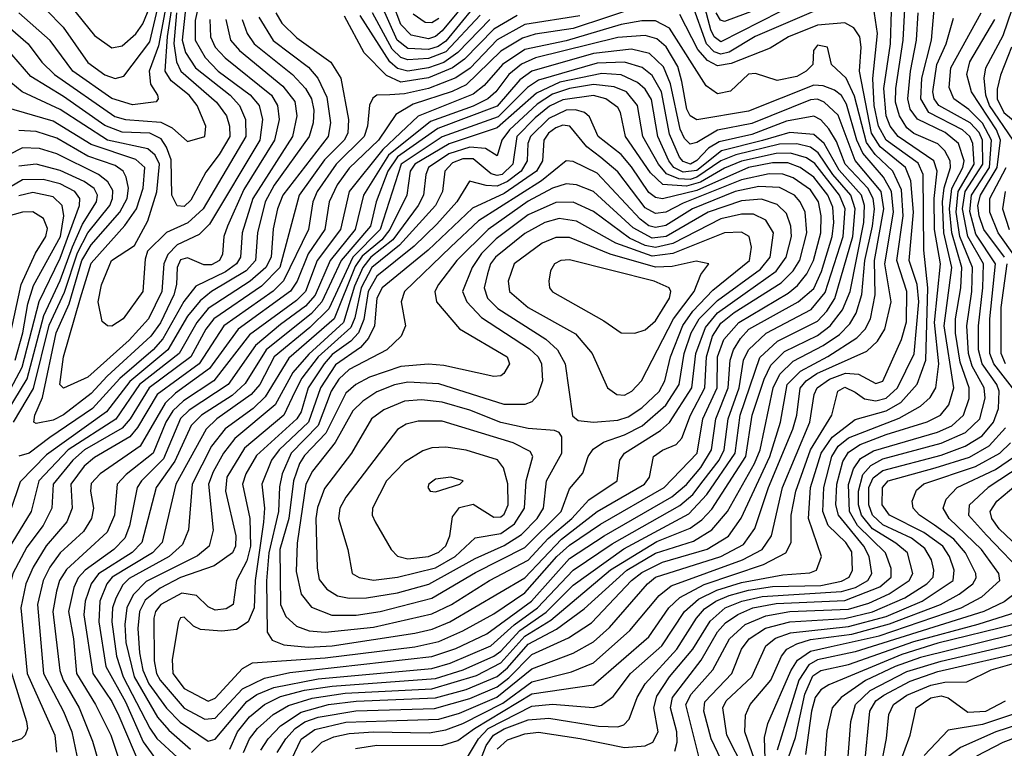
# Model space of a CAD drawing. Extents: x 997028 to 1115134, y 536408 to 618974.
# Tile 67 of 256: x 1002767 to 1005628, y 566747 to 568865. Entities that reach past the tile are written whole.
import ezdxf

# ---------------------------------------------------------------- set-up
doc = ezdxf.new("R2010")
doc.units = 0

msp = doc.modelspace()

# ---------------------------------------------------------------- linework, layer by layer
at = {"layer": '0CON10XD'}
for points in [[(1003207.5, 568985), (1003170.9, 568789.1), (1003143, 568715), (1003147.1, 568677.1), (1003167.6, 568645), (1003170, 568635), (1003164.1, 568625.9), (1003095, 568617.6), (1003035, 568636), (1002921.8, 568715), (1002855.8, 568804.2), (1002764.8, 568885)], [(1002795.1, 568945.1), (1002893.3, 568843.3), (1002965, 568740), (1003014.7, 568704.7), (1003045, 568693.5), (1003069.4, 568700.6), (1003145, 568800.2), (1003191.1, 568995)], [(1002709.3, 568865), (1002791.5, 568795), (1002831.7, 568741.7), (1002868.8, 568705), (1003043.6, 568583.6), (1003075, 568575.1), (1003177, 568567), (1003210.5, 568550.5), (1003255, 568510.9), (1003305.5, 568525), (1003308.4, 568555), (1003283.1, 568615), (1003259.3, 568645), (1003207, 568687), (1003190.1, 568715), (1003196.3, 568816.3), (1003218.1, 568955)], [(1005033.1, 568916.9), (1004805, 568800.4), (1004785.1, 568815), (1004775.4, 568835), (1004738.2, 568975)], [(1004085, 568941.4), (1003995, 568832.1), (1003975, 568815.7), (1003955, 568808.8), (1003905, 568820.1), (1003875, 568850.5), (1003850.2, 568915)], [(1003288.9, 568915), (1003277.3, 568862.7), (1003277.4, 568805), (1003306.4, 568755), (1003343.9, 568715), (1003436.6, 568646.6), (1003462.9, 568615), (1003473, 568575), (1003464.7, 568515), (1003319.2, 568270.8), (1003289.1, 568240.8), (1003225, 568210.5), (1003197.5, 568182.5), (1003185.7, 568155), (1003180.6, 568075), (1003141.4, 567995), (1003085, 567933.4), (1002965, 567826.2), (1002895, 567794.1), (1002883.5, 567805), (1002894.1, 567885), (1002943.8, 568056.2), (1002975, 568157.2), (1003073, 568267), (1003106.6, 568315), (1003126.1, 568375), (1003130.6, 568435), (1003105, 568458.5), (1002975, 568502.1), (1002865, 568569.9), (1002721.5, 568611.5)], [(1004575, 568905.1), (1004375, 568839.5), (1004265, 568823), (1004228.5, 568811.5), (1004165, 568773.4), (1004064.8, 568675.2), (1004024.1, 568655.9), (1003910.9, 568619.1), (1003860.5, 568589.5), (1003809.7, 568515), (1003725, 568433.4), (1003689.4, 568385), (1003666.8, 568335), (1003653.7, 568255), (1003605.9, 568184.1), (1003573.9, 568105), (1003553.8, 568076.2), (1003401.8, 567965), (1003319.1, 567850.9), (1003220.4, 567779.6), (1003189.6, 567750.4), (1003117, 567625), (1003001, 567545), (1002975, 567516.7), (1002972.8, 567495), (1002981.9, 567445), (1002975.8, 567415), (1002952.3, 567377.7), (1002885, 567315.2), (1002855, 567274), (1002835.1, 567235), (1002818.6, 567165), (1002836.6, 566965), (1002894.6, 566854.6), (1002918.5, 566795), (1002938.2, 566701.8)], [(1002915.3, 568905.3), (1002985, 568818.6), (1003035, 568783.2), (1003065, 568789.2), (1003105, 568823.3), (1003125, 568853.2), (1003145, 568901.8)], [(1003250, 568905), (1003238.9, 568805), (1003249, 568769), (1003278, 568725), (1003378.9, 568645), (1003406.3, 568615), (1003423.8, 568575), (1003424.7, 568525), (1003300.3, 568315), (1003255.4, 568274.6), (1003194.1, 568245.9), (1003138.3, 568191.7), (1003131.4, 568168.6), (1003124.7, 568075), (1003067.6, 567995), (1003035, 567974.1), (1003022, 567975), (1003007.3, 567987.3), (1002995.3, 568045), (1003005, 568094.4)], [(1004085, 568898.9), (1004005, 568802.5), (1003983, 568787), (1003955, 568778), (1003895, 568781.5), (1003864.4, 568805), (1003819.2, 568905)], [(1004068.1, 566721.9), (1004100.4, 566775), (1004128.9, 566805), (1004255, 566869.7), (1004315.5, 566875.5), (1004433.8, 566866.2), (1004457.7, 566872.3), (1004491.9, 566898.1), (1004542, 566965), (1004633.4, 567045), (1004698.7, 567145), (1004739.8, 567180.2), (1004793, 567207), (1004865, 567229), (1004985, 567251.5), (1005062.9, 567257.1), (1005082.2, 567265), (1005096.7, 567305), (1005058.8, 567415), (1005065.5, 567505), (1005096.5, 567605), (1005128.2, 567651.8), (1005195, 567702.5), (1005285, 567727.9), (1005327.3, 567752.7), (1005374.7, 567805.3), (1005400.1, 567875), (1005406.1, 568085), (1005394.2, 568195), (1005392.7, 568415), (1005377.5, 568447.5), (1005284.7, 568515), (1005263, 568555), (1005250.1, 568615), (1005246.1, 568693.9), (1005259.3, 568825), (1005245, 568921.2)], [(1004154.9, 566745), (1004185, 566771.5), (1004235, 566789.4), (1004275, 566794), (1004395.9, 566775.9), (1004525, 566749.4), (1004585, 566754.5), (1004606.8, 566765), (1004622.1, 566795), (1004609.9, 566865), (1004618.6, 566898.6), (1004655.4, 566954.6), (1004723.6, 567035), (1004773.4, 567116.6), (1004816.9, 567155), (1004865.2, 567175), (1004925, 567188.1), (1005155, 567202.7), (1005195.6, 567215), (1005232, 567235), (1005243.7, 567255), (1005235.6, 567305), (1005220, 567335), (1005146.1, 567425), (1005138.8, 567455), (1005142, 567515), (1005158.8, 567581.2), (1005175, 567607.9), (1005209.5, 567630.5), (1005285, 567659.6), (1005403.9, 567696.1), (1005442.6, 567715), (1005466.9, 567745), (1005481.1, 567795), (1005453.3, 567975), (1005475.5, 568145), (1005452.9, 568245), (1005448.8, 568335), (1005453.8, 568376.2), (1005471.8, 568435), (1005470.4, 568455), (1005455, 568483.3), (1005435, 568504), (1005365, 568533.6), (1005345, 568550.9), (1005323.3, 568585), (1005312.2, 568625), (1005312.6, 568665), (1005334.4, 568805), (1005339.1, 568895)], [(1004755.6, 566665), (1004703.2, 566875), (1004718.6, 566905), (1004781.7, 566975), (1004829.6, 567065), (1004875, 567107.1), (1004935, 567132.4), (1005005, 567144.8), (1005175, 567151.2), (1005235, 567168.9), (1005294, 567196), (1005352.1, 567235), (1005362.3, 567255), (1005347.1, 567315), (1005313.4, 567343.4), (1005245.5, 567385.5), (1005213, 567425), (1005204.3, 567455), (1005204.5, 567495), (1005217.2, 567542.8), (1005240.7, 567569.3), (1005275, 567588.7), (1005445, 567633.9), (1005515.9, 567665), (1005556.8, 567705), (1005572.1, 567765), (1005569.7, 567795), (1005535, 567857.7), (1005523.9, 567895), (1005519.5, 567975), (1005534.1, 568075), (1005535.7, 568145), (1005499.3, 568235), (1005488.2, 568305), (1005494.1, 568365.9), (1005540.8, 568445), (1005536.9, 568505), (1005528, 568525), (1005506.8, 568545), (1005408.5, 568595), (1005385.3, 568635), (1005388.1, 568695), (1005416.9, 568805), (1005424.2, 568895)], [(1005121.2, 568908.8), (1004904.5, 568815.5), (1004829.2, 568770.8), (1004805, 568764.1), (1004785, 568770.9), (1004762.9, 568795), (1004720.8, 568910.8)], [(1004935.6, 568904.4), (1004815, 568859.3), (1004803.4, 568863.4), (1004790.7, 568885)], [(1005653.7, 568515), (1005585.4, 568615), (1005574.3, 568645.7), (1005570.1, 568695), (1005574.6, 568725), (1005625, 568819), (1005651.2, 568895)], [(1003222.9, 568885), (1003215.5, 568795.5), (1003222.7, 568742.7), (1003235.3, 568715.3), (1003339.5, 568625), (1003367.8, 568585), (1003377.1, 568555), (1003378.2, 568525), (1003347.1, 568472.9), (1003308.3, 568421.7), (1003265, 568339.8), (1003245, 568322), (1003225, 568323.7), (1003209.2, 568355), (1003207, 568457), (1003194.1, 568494.1), (1003178.2, 568518.2), (1003145, 568534.9), (1003065, 568538), (1003015, 568557.2), (1002895, 568641.8), (1002799.4, 568699.4), (1002725.9, 568785)], [(1003462.2, 568872.2), (1003503.8, 568803.8), (1003606.3, 568726.3), (1003633.6, 568695), (1003659.4, 568639.4), (1003670.5, 568565), (1003663.5, 568525), (1003531.7, 568355), (1003516, 568315), (1003503.4, 568256.6), (1003497.7, 568175), (1003482.9, 568145), (1003436.8, 568105), (1003315.1, 568025), (1003282.2, 567985), (1003230.9, 567895), (1003115.5, 567805), (1003046.5, 567703.5), (1002908.3, 567615), (1002823, 567525), (1002801, 567435), (1002733.6, 567326.4)], [(1003413.9, 568865), (1003428, 568825), (1003448.4, 568795), (1003559.7, 568705), (1003597.9, 568665), (1003615.1, 568635), (1003621.7, 568601.7), (1003620.1, 568565), (1003608.6, 568525), (1003506.3, 568383.7), (1003480.4, 568335), (1003458.5, 568245), (1003452.2, 568165), (1003425.2, 568134.8), (1003325, 568074.9), (1003292, 568048), (1003255, 568003.1), (1003197.8, 567905), (1003086.9, 567813.1), (1003019.7, 567725), (1002845, 567599.8), (1002768.8, 567521.2), (1002739.7, 567435)], [(1003320, 568865), (1003322, 568815), (1003335.7, 568785), (1003364, 568754), (1003498.6, 568645), (1003516.5, 568615), (1003521.2, 568575), (1003507.6, 568515), (1003418.4, 568371.6), (1003370.8, 568265), (1003360.9, 568235), (1003356.4, 568183.6), (1003347.8, 568165), (1003325, 568152.1), (1003302.7, 568152.7), (1003255, 568172.7), (1003235, 568166.4), (1003224.5, 568145), (1003222.9, 568095), (1003215.5, 568065), (1003176, 567984), (1003148.5, 567945), (1003021.3, 567828.7), (1002975, 567778.3), (1002895, 567716), (1002865, 567700.6), (1002815, 567691.2), (1002808.6, 567695), (1002811.1, 567715), (1002833.5, 567766.5), (1002872.8, 567955), (1002911, 568039), (1002948.2, 568165), (1002975, 568210.5), (1003057.9, 568305), (1003079.1, 568345), (1003083.1, 568375), (1003077.1, 568407.1), (1003068.3, 568425), (1003045, 568440.9), (1002965, 568468.4), (1002875, 568520.3), (1002815, 568540.2), (1002765, 568543)], [(1003366, 568865), (1003379.6, 568805), (1003405.8, 568775), (1003531.8, 568671.8), (1003566.6, 568626.6), (1003572.8, 568585), (1003559.5, 568525), (1003444.3, 568345), (1003413.9, 568245), (1003409, 568175), (1003397.7, 568155), (1003365, 568131.9), (1003279.5, 568090.5), (1003244.3, 568045.7), (1003182.7, 567937.3), (1003155.5, 567905), (1003057.9, 567822.1), (1002979.3, 567735), (1002855, 567650.5), (1002795, 567604.5), (1002765, 567596.2)], [(1004395, 568876), (1004235, 568850.9), (1004155, 568806.7), (1004075.9, 568724.1), (1004034.5, 568695.5), (1003955, 568665.2), (1003885, 568649.2), (1003843.2, 568646.8), (1003805, 568645.2), (1003793.1, 568636.9), (1003783.6, 568616.4), (1003777.9, 568555), (1003768.5, 568525), (1003686.7, 568445), (1003631.5, 568365), (1003618.8, 568335), (1003606.1, 568255), (1003534.2, 568105.8), (1003504.1, 568075.9), (1003360.9, 567975), (1003288.6, 567865), (1003167.1, 567775), (1003110, 567680), (1003087.2, 567652.8), (1002985, 567592.6), (1002955, 567566.9), (1002915.9, 567515), (1002919.7, 567445), (1002903.8, 567405), (1002844.1, 567335.9), (1002806, 567274), (1002784.9, 567225), (1002770.7, 567155), (1002788.7, 566965), (1002869.2, 566785), (1002874.3, 566735.7)], [(1003511.9, 568885), (1003528.5, 568855), (1003572.2, 568812.2), (1003670.9, 568740.9), (1003700, 568695), (1003722.6, 568575), (1003720.9, 568535), (1003710.4, 568515), (1003652.9, 568457.1), (1003578.9, 568355), (1003523.4, 568145), (1003469.6, 568090.4), (1003331.5, 567995), (1003308, 567965), (1003264.5, 567885), (1003143.6, 567795), (1003088.4, 567705), (1003065, 567677.3), (1002955.1, 567615), (1002922.1, 567585), (1002864.4, 567515), (1002860.6, 567445), (1002835, 567394.8)], [(1004213.2, 568876.8), (1004145, 568837.2), (1004059.9, 568750.1), (1004025, 568724.4), (1003955, 568695.7), (1003875, 568683.2), (1003832.6, 568702.6), (1003768.3, 568768.3), (1003710.8, 568875)], [(1003743.4, 566746.6), (1003805, 566756.1), (1003994.3, 566755.7), (1004040.5, 566769.5), (1004088.7, 566805), (1004255, 566905.6), (1004435, 566932.1), (1004595, 567070.9), (1004653.8, 567155), (1004685, 567185.1), (1004756.5, 567223.5), (1004928.9, 567281.1), (1004993.8, 567315), (1005009.3, 567345), (1005009, 567425), (1005022.2, 567495), (1005064.7, 567615), (1005126.8, 567715), (1005144, 567785), (1005165, 567796.3), (1005195, 567782.3), (1005222.4, 567762.4), (1005255, 567756.9), (1005285.1, 567764.9), (1005318.3, 567795), (1005366.2, 567893.8), (1005379.4, 568045), (1005375.1, 568095), (1005352, 568165), (1005364, 568305), (1005356.8, 568396.8), (1005340.7, 568435), (1005267.4, 568495), (1005242.4, 568535), (1005207.8, 568715), (1005212.6, 568785), (1005208.5, 568815), (1005191.1, 568841.1), (1005165, 568855.5), (1005085, 568849.3), (1005001.6, 568815), (1004947.7, 568782.3), (1004835, 568737.9), (1004795, 568730.2), (1004766.1, 568746.1), (1004737.9, 568777.9), (1004685, 568879.6)], [(1004133.6, 568865), (1004040.8, 568769.2), (1003999.4, 568740.6), (1003955, 568724.8), (1003895, 568715.2), (1003865, 568723), (1003842.6, 568742.6), (1003756.5, 568876.5)], [(1004105, 568877.8), (1004005, 568771.6), (1003955, 568751.6), (1003895, 568748.3), (1003874.8, 568754.8), (1003849.5, 568779.5), (1003792.1, 568885)], [(1003985, 568868.1), (1003965, 568856.1), (1003945, 568856.2), (1003910.5, 568880.5)], [(1004088.1, 566665), (1004123.1, 566755), (1004144.2, 566785), (1004175, 566804.2), (1004245, 566830), (1004305, 566834.7), (1004448.6, 566811.4), (1004505, 566810), (1004522.2, 566815), (1004537.8, 566832.2), (1004561.6, 566895), (1004584.8, 566935), (1004676.8, 567035), (1004733.5, 567125), (1004757.4, 567152.6), (1004789.8, 567175), (1004829.1, 567190.9), (1004885, 567206.9), (1004955, 567217), (1005095, 567220.8), (1005155, 567232.5), (1005177.7, 567245), (1005187.2, 567265), (1005185, 567318.4), (1005168, 567345), (1005116.8, 567395), (1005100.7, 567435), (1005103.8, 567505), (1005127.1, 567595), (1005145.7, 567625), (1005175, 567649.4), (1005322.9, 567707.1), (1005385, 567741.9), (1005413, 567767), (1005429.3, 567795), (1005437.5, 567865), (1005425.6, 567985), (1005442.8, 568155), (1005425.4, 568255), (1005424.3, 568345), (1005433.3, 568425), (1005423.8, 568455), (1005320.2, 568525), (1005297, 568555), (1005284.8, 568585), (1005277.9, 568665), (1005297.6, 568795), (1005300.8, 568889.2)], [(1004671.1, 566738.9), (1004678, 566765), (1004676.6, 566795), (1004658, 566865), (1004664.2, 566895), (1004747.1, 567002.9), (1004795, 567085.5), (1004818.5, 567111.5), (1004853.7, 567136.3), (1004897.5, 567155), (1004965, 567167.7), (1005165, 567176.6), (1005266.2, 567216.2), (1005299, 567245), (1005299.9, 567269.9), (1005282.6, 567315), (1005201.7, 567395), (1005177.9, 567435), (1005175.8, 567514.2), (1005190.3, 567559.7), (1005210.6, 567589.4), (1005248.1, 567611.9), (1005434.4, 567665.6), (1005475.3, 567684.6), (1005509.6, 567715), (1005526.2, 567763.8), (1005526.4, 567795), (1005499.6, 567869.6), (1005486.5, 567953.5), (1005486.3, 567995), (1005501.8, 568085), (1005505.2, 568145), (1005475.3, 568245), (1005468.8, 568315), (1005475.9, 568374.1), (1005507.7, 568435), (1005511.4, 568455), (1005494.9, 568505), (1005456.5, 568536.5), (1005375.6, 568575.6), (1005355, 568604.8), (1005347.7, 568635), (1005355.6, 568715), (1005373.2, 568805), (1005377.9, 568885)], [(1004823.7, 566675), (1004776.3, 566775), (1004755.4, 566855), (1004758.1, 566881.9), (1004836.8, 566965), (1004864.6, 567035), (1004886.5, 567065), (1004934.1, 567095.9), (1005004.9, 567115.1), (1005165, 567124.4), (1005245, 567143.8), (1005338.7, 567185), (1005403.5, 567225), (1005421.4, 567245), (1005423.6, 567265), (1005416.7, 567295), (1005397.6, 567327.6), (1005358.2, 567358.2), (1005275, 567396.9), (1005245.1, 567425), (1005234.3, 567455), (1005234.6, 567505), (1005246.7, 567533.3), (1005275, 567554.6), (1005445, 567599.3), (1005514.8, 567625), (1005564.2, 567655.8), (1005596.8, 567695), (1005611.7, 567735), (1005613.5, 567785), (1005606.3, 567805), (1005564.3, 567865), (1005553.5, 567905), (1005552.8, 567975), (1005565.6, 568085.6), (1005567.5, 568155), (1005522.1, 568235), (1005506.5, 568315), (1005514.5, 568365), (1005565.5, 568445), (1005564.8, 568515), (1005555, 568536.9), (1005529.2, 568565), (1005437.6, 568615), (1005424.5, 568635), (1005420.9, 568655), (1005432.5, 568735), (1005459.6, 568795), (1005480.9, 568869.1)], [(1005651.6, 567795), (1005597.8, 567865), (1005586.4, 567895), (1005586, 567995), (1005602.5, 568155), (1005545, 568241.4), (1005527.6, 568307.6), (1005532.7, 568355), (1005584.7, 568435.3), (1005590.6, 568515), (1005565, 568564.5), (1005525, 568603.7), (1005481.9, 568635), (1005468, 568668), (1005472.5, 568725), (1005560.7, 568885)], [(1005628.6, 568175), (1005568.4, 568255), (1005554.7, 568294.7), (1005551.7, 568325), (1005558.6, 568355), (1005607.3, 568435), (1005617.6, 568515), (1005605.2, 568545), (1005532.4, 568655), (1005519.2, 568705), (1005528.2, 568741.8), (1005600.6, 568865)], [(1003614.8, 566735), (1003644.8, 566765), (1003679.8, 566780.2), (1003725, 566790.2), (1003794.9, 566794.9), (1003957.5, 566792.5), (1004005, 566800.9), (1004055, 566819.4), (1004171.4, 566878.6), (1004255, 566940.8), (1004370.4, 566969.6), (1004435, 566996.1), (1004540.3, 567089.7), (1004625, 567191.2), (1004660.2, 567219.8), (1004867, 567295), (1004925, 567325.2), (1004951.4, 567365), (1004984.1, 567505), (1005063.2, 567695), (1005075.4, 567775), (1005084.9, 567795), (1005120.2, 567819.8), (1005167.1, 567837.1), (1005204.9, 567834.9), (1005255, 567807.7), (1005275, 567814.7), (1005329, 567935), (1005343.7, 567986.3), (1005345.1, 568075), (1005315.6, 568165), (1005334.2, 568295), (1005329.9, 568369.9), (1005304.4, 568424.4), (1005253.1, 568473.1), (1005228.2, 568508.2), (1005192.5, 568642.5), (1005168.9, 568695), (1005126, 568735), (1005114, 568785), (1005085, 568790.5), (1005073.9, 568775), (1005071.5, 568735), (1005052.2, 568715), (1005025, 568699.5), (1004968, 568688), (1004905, 568708.1), (1004885, 568706.7), (1004833, 568657), (1004795, 568648.8), (1004762.3, 568672.3), (1004655, 568839.7), (1004615, 568861.6), (1004575, 568861.9), (1004515, 568850.3), (1004355, 568802.9), (1004235, 568777.9), (1004169.9, 568735), (1004116.5, 568673.5), (1004085, 568648.2), (1003925.2, 568584.8), (1003822.5, 568487.5), (1003724.9, 568365), (1003699.8, 568255), (1003631.9, 568165), (1003597.5, 568075), (1003571.1, 568048.9), (1003435, 567948.9), (1003331.4, 567815), (1003242.9, 567757.1), (1003211.8, 567728.2), (1003191.6, 567695), (1003155.4, 567604.6), (1003076.7, 567543.3), (1003050.9, 567515), (1003042.8, 567425), (1003021, 567375), (1002903.6, 567266.4), (1002882.9, 567235), (1002873.9, 567203.9), (1002864, 567145), (1002883.5, 566973.5), (1002893.4, 566945), (1002939.7, 566865), (1002978.4, 566768.4), (1003020.3, 566625)], [(1003556.8, 566715), (1003585, 566773.3), (1003625, 566802.2), (1003715, 566823.5), (1003832.7, 566827.3), (1003985, 566831.7), (1004045, 566849.4), (1004153.7, 566896.3), (1004255, 566978.5), (1004375.8, 567024.2), (1004435, 567056.4), (1004481.5, 567098.5), (1004591, 567225), (1004615, 567244.2), (1004805, 567304.9), (1004870, 567340), (1004903.7, 567386.3), (1004943.3, 567505), (1005013.9, 567675), (1005025.1, 567715), (1005035, 567793.5), (1005052.1, 567815), (1005083.9, 567836.1), (1005228.9, 567901.1), (1005259.6, 567930.4), (1005281.4, 567965), (1005299.5, 568045), (1005281.5, 568155), (1005306.1, 568305), (1005300.8, 568365), (1005276.9, 568406.9), (1005216.9, 568476.9), (1005200, 568515), (1005169.6, 568619.6), (1005155, 568644.5), (1005135, 568659.7), (1005102.3, 568672.3), (1005075, 568674.7), (1004885, 568598.9), (1004735, 568573.4), (1004715.2, 568585), (1004706, 568605), (1004691.4, 568685), (1004679.1, 568729.1), (1004645.8, 568785.8), (1004618.8, 568808.8), (1004585, 568818.9), (1004505, 568813), (1004266.1, 568753.9), (1004225, 568735.3), (1004188.3, 568705), (1004150.5, 568655), (1004127.7, 568635), (1004085, 568613.7), (1003960.7, 568569.3), (1003839.1, 568470.9), (1003766.7, 568355), (1003742.2, 568255), (1003669.4, 568165), (1003625.8, 568064.2), (1003597.9, 568032.1), (1003525, 567978.7), (1003452, 567918), (1003372.6, 567805), (1003259.8, 567730.2), (1003235, 567706), (1003185, 567588.7), (1003121, 567525), (1003108.5, 567505), (1003086.6, 567393.4), (1003072.5, 567357.5), (1003041.2, 567325), (1002957.2, 567265), (1002937.6, 567242.4), (1002924.6, 567215), (1002908.9, 567145), (1002924, 567065), (1002932.8, 566965), (1002987.8, 566875), (1003032.4, 566785), (1003071.7, 566665)], [(1003515.8, 566735), (1003540.1, 566775), (1003567.4, 566805), (1003596, 566824), (1003635, 566838.1), (1003743.6, 566856.4), (1003972.8, 566862.8), (1004075, 566892.1), (1004155, 566926.2), (1004188.4, 566951.6), (1004255, 567020), (1004361.6, 567068.4), (1004428.4, 567111.6), (1004545.4, 567235), (1004575, 567257.9), (1004635, 567287.8), (1004765, 567325.9), (1004826.5, 567363.5), (1004863.7, 567416.3), (1004947.2, 567595), (1004977.9, 567695), (1004997.6, 567805), (1005036.4, 567843.6), (1005115, 567885.9), (1005200.1, 567939.9), (1005223.6, 567965), (1005239.5, 567995), (1005253.3, 568065), (1005251.2, 568165), (1005278.5, 568315), (1005270.2, 568365), (1005195.2, 568455.2), (1005145, 568586.9), (1005104.9, 568624.9), (1005085, 568633.3), (1005065, 568631.8), (1004895, 568563.4), (1004795, 568543.9), (1004735, 568508.3), (1004715, 568503.4), (1004699.4, 568519.4), (1004686.4, 568546.4), (1004658, 568678), (1004637.5, 568727.5), (1004596.8, 568766.8), (1004545, 568778.9), (1004435, 568766.5), (1004255.3, 568714.7), (1004220.1, 568689.9), (1004155, 568613.7), (1003981.8, 568548.2), (1003865, 568466.3), (1003836.9, 568425), (1003802.6, 568335), (1003786.7, 568265), (1003701.4, 568165), (1003645.5, 568044.5), (1003615, 568010.4), (1003483, 567905), (1003422.5, 567807.5), (1003385, 567772.2), (1003296, 567715), (1003265.9, 567685), (1003218.2, 567581.8), (1003164, 567505), (1003121.7, 567345), (1003093.6, 567316.4), (1002996, 567254), (1002975.1, 567225), (1002957.1, 567175), (1002953.8, 567135), (1002979.8, 566965), (1003035, 566882.9), (1003055, 566841.9), (1003122, 566685)], [(1005648.9, 568785), (1005616.7, 568703.3), (1005607.2, 568662.8), (1005607.6, 568635), (1005626.6, 568595), (1005699.6, 568535)], [(1003468.1, 566741.9), (1003489.6, 566775), (1003525, 566812.6), (1003585, 566852.4), (1003664.1, 566875), (1003745.4, 566884.6), (1003975, 566893.8), (1004065, 566918), (1004155, 566955.8), (1004185, 566981.3), (1004245, 567049.6), (1004326.8, 567093.2), (1004407.7, 567152.3), (1004531.7, 567265), (1004615, 567314.1), (1004725, 567349.7), (1004778, 567382), (1004823.6, 567435), (1004902.4, 567575), (1004918.7, 567615), (1004956.7, 567795), (1004975.8, 567834.2), (1005015, 567872.2), (1005102.3, 567917.7), (1005149.8, 567950.2), (1005179.5, 567980.5), (1005197.9, 568012.1), (1005214.3, 568065.7), (1005222.9, 568165), (1005245.1, 568265), (1005250.6, 568315), (1005247.3, 568345), (1005232, 568375), (1005166.2, 568445), (1005140.5, 568510.5), (1005117.9, 568547.9), (1005095, 568574.2), (1005075, 568584.6), (1004995, 568570.1), (1004895, 568531.2), (1004799.8, 568510.2), (1004768.5, 568491.5), (1004735, 568455.3), (1004715.9, 568445), (1004695, 568452.4), (1004684.5, 568465), (1004655, 568531.6), (1004632.4, 568655), (1004605, 568702.6), (1004575.6, 568725.6), (1004525, 568741.5), (1004445, 568738.6), (1004275, 568688.8), (1004242.3, 568667.7), (1004157.2, 568582.8), (1003995, 568524.2), (1003875.9, 568445), (1003814.2, 568255), (1003735, 568175), (1003665.8, 568024.2), (1003610.2, 567969.8), (1003506.8, 567885), (1003464.7, 567805), (1003440.1, 567775), (1003340.1, 567705), (1003308.7, 567675), (1003221.1, 567515), (1003181.2, 567345), (1003153, 567315), (1003035.6, 567245), (1003020, 567225), (1002999.8, 567175), (1002997, 567115), (1003018, 566985), (1003075, 566882), (1003126, 566766), (1003185.2, 566685)], [(1003417.6, 566735), (1003435.1, 566775), (1003458.5, 566805), (1003503.8, 566845), (1003548.7, 566871.3), (1003617.3, 566892.7), (1003712.8, 566907.2), (1003965, 566920.1), (1004095, 566958.7), (1004165, 566995.8), (1004235, 567072.8), (1004310.4, 567119.6), (1004483.7, 567266.3), (1004618.7, 567348.7), (1004715, 567387.1), (1004748.9, 567411.1), (1004778.1, 567441.9), (1004877, 567595), (1004895.9, 567715), (1004930.1, 567819.9), (1004949.5, 567860.5), (1004989.9, 567900.1), (1005085, 567946.9), (1005122.2, 567975), (1005158.5, 568021.5), (1005180.4, 568075), (1005220.4, 568275), (1005222.4, 568325), (1005213.2, 568355), (1005147.9, 568427.9), (1005104.6, 568504.6), (1005075, 568531.2), (1005005, 568537.2), (1004926, 568514), (1004806.3, 568483.7), (1004735, 568426.6), (1004695, 568421.6), (1004668.2, 568435), (1004653.1, 568455), (1004621.1, 568525), (1004603.2, 568633.2), (1004585, 568662.6), (1004562.3, 568682.3), (1004515, 568704.3), (1004458.3, 568708.3), (1004337, 568683.1), (1004268.8, 568651.2), (1004155, 568550.2), (1004015, 568504.2), (1003915.8, 568445), (1003901.6, 568425), (1003892.4, 568355), (1003843.1, 568255), (1003819.6, 568225), (1003762.5, 568177.5), (1003742.2, 568147.8)], [(1003005, 568094.4), (1003033.8, 568165), (1003101.1, 568208.9), (1003139.9, 568280.1), (1003165.4, 568364.6), (1003173.8, 568445), (1003160.8, 568470.8), (1003139.2, 568489.2), (1003022.1, 568515), (1002885, 568604.2), (1002774.2, 568655), (1002741.9, 568681.9)], [(1003377.5, 566745), (1003399.8, 566795), (1003435, 566838.5), (1003478.6, 566875), (1003525, 566897.6), (1003595, 566915.9), (1003675, 566927.8), (1003975, 566949.9), (1004055.7, 566975), (1004145, 567015.1), (1004165, 567029.2), (1004220.4, 567089.6), (1004296.8, 567143.2), (1004375, 567221.6), (1004523, 567327), (1004711.7, 567428.3), (1004763.7, 567485), (1004846, 567605), (1004860.7, 567715), (1004917.4, 567882.6), (1004969.5, 567930.5), (1005085, 567989), (1005112.6, 568017.4), (1005135.7, 568054.3), (1005188.4, 568235), (1005195.2, 568315), (1005182.2, 568355), (1005129.9, 568415), (1005087.8, 568477.9), (1005065, 568494), (1005025, 568503.7), (1004975, 568503), (1004848.4, 568471.6), (1004805, 568454.9), (1004735, 568406.7), (1004715, 568400.7), (1004682.1, 568402.1), (1004647.1, 568417.1), (1004623.4, 568445), (1004578.3, 568525), (1004562.8, 568615), (1004530.7, 568655), (1004495, 568669.2), (1004435, 568676.4), (1004364.9, 568665.1), (1004315, 568648.1), (1004271, 568619), (1004190.8, 568545), (1004168.4, 568515), (1004155, 568469.2), (1004120.4, 568490.4), (1004075, 568494.6), (1004014.3, 568475), (1003955, 568435.1), (1003947.1, 568415), (1003940.4, 568355), (1003924.6, 568325), (1003851.2, 568225), (1003787.8, 568175), (1003763.9, 568145), (1003740.1, 568089.9), (1003707.7, 567985), (1003607, 567893), (1003561, 567839), (1003509.9, 567745), (1003392.5, 567647.5), (1003359.5, 567605), (1003329.4, 567550.6), (1003315.6, 567515), (1003329.1, 567380.9), (1003318, 567335), (1003283.5, 567306.5), (1003135, 567231.9), (1003097.1, 567192.9), (1003078.1, 567155), (1003072.7, 567107.3), (1003075.6, 567055), (1003100.2, 566955), (1003167.7, 566837.7), (1003200.2, 566800.2), (1003263.7, 566745)], [(1003315, 566767.8), (1003335, 566773.4), (1003427, 566883), (1003456.4, 566903.6), (1003505.6, 566924.4), (1003635, 566948.8), (1003965, 566979.4), (1004018, 566995), (1004136.2, 567045), (1004204.1, 567105.9), (1004272.1, 567155), (1004375, 567264.7), (1004488.9, 567341.1), (1004685, 567452.6), (1004723.1, 567485), (1004753.5, 567525), (1004799.6, 567585), (1004814.6, 567615), (1004825.4, 567705), (1004857.4, 567795), (1004870.5, 567875), (1004885, 567904.8), (1004935.8, 567954.2), (1005067.2, 568022.8), (1005108, 568072), (1005160.2, 568235), (1005165.4, 568315), (1005149.8, 568355), (1005077.2, 568447.2), (1005053, 568463), (1005007, 568477), (1004965, 568475.9), (1004865, 568453.3), (1004815, 568433.5), (1004745, 568392.3), (1004705, 568380.7), (1004635.8, 568385.8), (1004599.9, 568419.9), (1004527.4, 568525), (1004513.2, 568595), (1004505, 568610), (1004470, 568635), (1004435, 568644.1), (1004345, 568632.2), (1004306.8, 568613.2), (1004265, 568579.7), (1004211.8, 568525), (1004200.2, 568445), (1004169.2, 568415), (1004155, 568411.7), (1004137.1, 568417.1), (1004085, 568460.7), (1004055, 568460.6), (1004025, 568448.7), (1004002.6, 568425), (1003995.7, 568365), (1003975.4, 568325), (1003870.8, 568209.2), (1003790.4, 568145), (1003759.7, 568085), (1003741.5, 567998.5), (1003729.4, 567970.6), (1003634.4, 567885), (1003587.1, 567822.9), (1003566.7, 567783.3), (1003534.6, 567715), (1003420.2, 567619.8), (1003369, 567535), (1003365.1, 567495), (1003395.4, 567365), (1003393.9, 567335), (1003385.5, 567315), (1003332.4, 567277.6), (1003235, 567243.8), (1003175, 567213), (1003132.3, 567177.7), (1003115.1, 567145), (1003110.9, 567095), (1003115.7, 567025), (1003125, 566974.7), (1003142.8, 566935), (1003193.7, 566863.7), (1003233.3, 566823.3), (1003315, 566767.8)], [(1003305, 566831.6), (1003335, 566834.9), (1003415, 566919.9), (1003478.5, 566951.5), (1003552, 566968), (1003964.4, 567014.4), (1004035, 567037.4), (1004125, 567079.6), (1004254.7, 567175), (1004365, 567298.8), (1004465.4, 567364.6), (1004661.7, 567478.3), (1004705, 567514.1), (1004746.3, 567563.7), (1004777.8, 567615), (1004790.4, 567705), (1004826.2, 567795), (1004831.2, 567875), (1004841.3, 567905), (1004861.4, 567938.6), (1004886.3, 567965), (1005029.5, 568045), (1005075, 568083.5), (1005097, 568133), (1005127.6, 568235), (1005132.9, 568275), (1005129.5, 568319.5), (1005115.9, 568355), (1005075, 568406.8), (1005035.1, 568435.1), (1004998.8, 568448.8), (1004955, 568448.9), (1004885, 568434.8), (1004735, 568368.8), (1004635, 568344.5), (1004615, 568348.1), (1004595, 568362.5), (1004545, 568437.1), (1004515, 568472.9), (1004448.5, 568525), (1004422.9, 568582.9), (1004408.5, 568595), (1004382.5, 568602.5), (1004355, 568601.8), (1004305, 568577.6), (1004251.3, 568525), (1004243.9, 568505), (1004242, 568455), (1004224.1, 568425), (1004185, 568394.5), (1004155, 568381.3), (1004122.8, 568382.8), (1004074.2, 568395.8), (1004037.2, 568335), (1003979.6, 568270.4), (1003913.8, 568206.2), (1003805, 568119.7), (1003779.5, 568075), (1003767, 567993), (1003751.6, 567955), (1003729.2, 567930.8), (1003675, 567891.7), (1003651.6, 567865), (1003605.8, 567795), (1003585.1, 567725), (1003572.3, 567705), (1003455, 567597.9), (1003424.1, 567545), (1003414.7, 567515.3), (1003436.4, 567415), (1003437.7, 567335), (1003427.7, 567292.3), (1003397.5, 567235), (1003387.8, 567165), (1003367.6, 567152.4), (1003335, 567148.7), (1003315, 567157.9), (1003281, 567191), (1003238, 567198), (1003177.1, 567165), (1003162.3, 567145), (1003156.8, 567125), (1003158.2, 567001.8), (1003164.9, 566965), (1003175.2, 566945.2), (1003245, 566863.4), (1003305, 566831.6)], [(1003315, 566884.5), (1003335, 566892.5), (1003415, 566979.5), (1003443.9, 566996.1), (1003655, 567009.8), (1003915, 567042.1), (1003985, 567057.7), (1004055, 567088.3), (1004145, 567137.8), (1004235, 567199.5), (1004328.4, 567305), (1004365, 567337.6), (1004455, 567398.4), (1004639.7, 567505), (1004735.5, 567605), (1004752.2, 567705), (1004793.7, 567795), (1004795.3, 567885), (1004813, 567935), (1004856.4, 567985), (1005000, 568070), (1005027.6, 568092.4), (1005054.2, 568125.8), (1005073.8, 568165), (1005094.9, 568245), (1005096.4, 568295), (1005088.3, 568335), (1005065, 568370.4), (1005015, 568404.7), (1004985, 568415.9), (1004945, 568416.8), (1004865, 568399.6), (1004695, 568332), (1004645, 568305.5), (1004615, 568301.1), (1004585, 568318.2), (1004505, 568422.5), (1004455.4, 568464.6), (1004414.8, 568494.8), (1004366.1, 568555), (1004345, 568557.9), (1004325, 568550.8), (1004304.1, 568535), (1004290.7, 568515), (1004286.3, 568455), (1004268.5, 568425), (1004175, 568359.6), (1004083.1, 568316.9), (1003954.3, 568195), (1003820.5, 568085), (1003805.4, 568055), (1003798.1, 567975), (1003781.2, 567938.8), (1003757.5, 567912.5), (1003685, 567861.6), (1003641.1, 567795), (1003606.5, 567695), (1003521.2, 567615), (1003499.4, 567585), (1003471.1, 567515), (1003478.4, 567445), (1003475.9, 567404.1), (1003451, 567235), (1003448.2, 567155), (1003431.5, 567115), (1003397.3, 567092.7), (1003355, 567087.2), (1003292.4, 567092.4), (1003272.2, 567102.2), (1003245, 567128.8), (1003235, 567126.5), (1003228.7, 567115), (1003210.6, 567005), (1003212.2, 566965), (1003245, 566920.8), (1003315, 566884.5)], [(1002749.5, 567695), (1002807.4, 567792.6), (1002853, 567977), (1002897.1, 568072.9), (1002935, 568187.1), (1002965, 568245.1), (1003029.3, 568325), (1003037.4, 568345), (1003038.1, 568368.1), (1003023.8, 568393.8), (1002996.6, 568415), (1002875, 568475.1), (1002825, 568490.6), (1002775, 568492.8), (1002695, 568451.5)], [(1002730.7, 567725), (1002789.4, 567820.6), (1002837.5, 568005), (1002885, 568106.8), (1002920.9, 568205), (1002949.5, 568270.6), (1002990.9, 568335), (1002993.4, 568355), (1002983.7, 568373.7), (1002954.4, 568394.4), (1002885, 568426.9), (1002815, 568444.9), (1002765, 568438.7)], [(1003605, 567040.8), (1003675, 567044.7), (1003915, 567081.8), (1003966.1, 567093.9), (1004017, 567115), (1004235, 567242.5), (1004341.1, 567355), (1004445, 567435.3), (1004582.8, 567515), (1004597.2, 567535), (1004608.8, 567595), (1004635, 567613.5), (1004675, 567630.2), (1004691.4, 567648.6), (1004716.4, 567715), (1004757.8, 567795), (1004762.4, 567885), (1004780.6, 567945), (1004805, 567982.8), (1004843.5, 568013.5), (1004979.9, 568100.1), (1005014.7, 568135), (1005033.8, 568166.2), (1005054.4, 568245), (1005049.2, 568305), (1005035.5, 568335), (1005018.2, 568355), (1004975, 568377.1), (1004915, 568380.2), (1004846.6, 568365), (1004722.6, 568315), (1004645, 568267.1), (1004615, 568260.6), (1004595, 568265.9), (1004569.9, 568285), (1004445, 568418.9), (1004375, 568452.3), (1004355.3, 568454.7), (1004283.3, 568396.7), (1004100.2, 568279.8), (1004020.1, 568205), (1003885, 568074.6), (1003876.1, 568045), (1003888.2, 567975), (1003875.4, 567945), (1003833.9, 567905), (1003725, 567848), (1003695, 567820.1), (1003671.9, 567785), (1003634.9, 567685.1), (1003556.4, 567605), (1003530.2, 567545), (1003522.4, 567507.6), (1003519.4, 567435), (1003490.9, 567315), (1003484.2, 567234.2), (1003486.2, 567085), (1003501.3, 567061.3), (1003535, 567048.2), (1003605, 567040.8)], [(1005660.8, 568175), (1005610.1, 568245), (1005585.7, 568305), (1005586.5, 568345), (1005633.3, 568435)], [(1002673.4, 567666.6), (1002774.8, 567855.2), (1002823.8, 568046.2), (1002885, 568171.5), (1002940.7, 568325), (1002942.1, 568345), (1002927.9, 568365), (1002885, 568387.5), (1002835, 568400.6), (1002775, 568399.3), (1002716, 568364)], [(1003655, 567084.9), (1003795, 567099.5), (1003965, 567138.3), (1004021.7, 567165), (1004131.9, 567235), (1004245, 567294.2), (1004302.6, 567357.4), (1004371.6, 567415), (1004421.1, 567468.9), (1004503.3, 567525), (1004511.2, 567585), (1004524.2, 567605), (1004629.4, 567670.6), (1004655.7, 567694.3), (1004720.6, 567795), (1004732.1, 567895), (1004759.9, 567969.9), (1004795, 568012.9), (1004875, 568069.8), (1004965, 568133.5), (1004994.4, 568175), (1005009.4, 568235), (1005008.3, 568265), (1004995, 568301.6), (1004968, 568328), (1004922.7, 568342.7), (1004865, 568338.4), (1004767.9, 568305), (1004645.4, 568234.6), (1004605, 568230.1), (1004549.7, 568259.7), (1004435, 568365.5), (1004385, 568384.6), (1004355, 568388.2), (1004315, 568375.3), (1004245, 568337.7), (1004128.6, 568255), (1004037.8, 568165), (1003984, 568095), (1003973.5, 568075), (1003978, 568045), (1004045, 567965.9), (1004183.6, 567885), (1004190.9, 567865), (1004173.6, 567836.4), (1004165, 567829.5), (1004145, 567827.5), (1003999.5, 567859.5), (1003955, 567863.5), (1003875, 567856.6), (1003784.1, 567825.9), (1003743.5, 567805), (1003715, 567779.6), (1003656.8, 567663.2), (1003595, 567598.5), (1003580.7, 567575), (1003562.5, 567525), (1003549.2, 567415), (1003522.9, 567325), (1003525.2, 567165), (1003540.1, 567130.1), (1003572, 567102), (1003608.2, 567088.2), (1003655, 567084.9)], [(1002754, 567875), (1002776.5, 567955), (1002790.8, 568039.2), (1002807.5, 568092.5), (1002885.6, 568235), (1002895.3, 568295), (1002890.9, 568325), (1002865, 568350.1), (1002805, 568362.8), (1002765, 568352.4)], [(1005630.5, 568365), (1005622.7, 568315), (1005642.2, 568255)], [(1003745, 567134.4), (1003815, 567144.9), (1003965, 567183.3), (1004091.7, 567258.3), (1004235, 567330.6), (1004340.7, 567435), (1004365, 567500.9), (1004403.5, 567546.5), (1004419.4, 567595), (1004433.3, 567616.7), (1004463.2, 567636.8), (1004525, 567658), (1004575.9, 567684.1), (1004645, 567744.6), (1004683, 567805), (1004697.9, 567895), (1004718.8, 567955), (1004741.9, 567995), (1004795, 568048.4), (1004920.1, 568139.9), (1004947.8, 568175), (1004957.5, 568245), (1004935, 568282), (1004899.5, 568299.5), (1004865, 568300), (1004805, 568286), (1004665, 568214.3), (1004615, 568203.1), (1004585, 568208.4), (1004539.6, 568229.6), (1004435, 568307.6), (1004375, 568334.1), (1004325, 568333.5), (1004245, 568297.6), (1004152.1, 568227.9), (1004108.8, 568185), (1004081.6, 568145), (1004053.7, 568075), (1004066.3, 568045), (1004109.1, 567999.1), (1004248.3, 567908.3), (1004274.1, 567885), (1004283.1, 567865), (1004286.6, 567815), (1004272.3, 567772.3), (1004255.4, 567754.6), (1004235, 567746), (1004175, 567746.1), (1003985, 567806.8), (1003895, 567811.4), (1003856.3, 567803.7), (1003805, 567783), (1003764, 567756), (1003735, 567728), (1003684.4, 567635.6), (1003617.8, 567552.2), (1003598.3, 567515), (1003573.8, 567343.8), (1003570.7, 567260.7), (1003585.6, 567195.6), (1003615, 567157.4), (1003674.4, 567134.4), (1003745, 567134.4)], [(1002725.8, 567885), (1002772, 568095), (1002813.6, 568186.4), (1002843.3, 568235), (1002847.7, 568257.7), (1002836.8, 568286.8), (1002805, 568306.2), (1002775, 568305.4), (1002695, 568283)], [(1004435, 567694.8), (1004505, 567701.1), (1004535, 567710.5), (1004575, 567737.1), (1004625, 567784.5), (1004641.4, 567815), (1004657.8, 567885), (1004694, 567976), (1004722.8, 568017.2), (1004781.4, 568078.6), (1004887.8, 568165), (1004893.5, 568203.5), (1004886.9, 568235), (1004865, 568247), (1004815, 568245.4), (1004665, 568184.8), (1004605, 568177.6), (1004499.2, 568215), (1004385, 568278.8), (1004335, 568287.4), (1004293.1, 568275), (1004235, 568243.8), (1004149.6, 568175), (1004135.4, 568155), (1004126.2, 568126.2), (1004116.6, 568085), (1004126.8, 568055), (1004156.4, 568025), (1004295.8, 567935.8), (1004330, 567905), (1004351.9, 567865), (1004373.7, 567713.7), (1004389.5, 567699.5), (1004435, 567694.8)], [(1004525, 567773.5), (1004545.8, 567785), (1004573.7, 567815), (1004667.4, 567995), (1004726.7, 568075), (1004746.2, 568123.8), (1004770, 568155), (1004733.2, 568163.2), (1004663, 568147), (1004615, 568145.3), (1004483, 568183), (1004365, 568231.9), (1004325, 568231.7), (1004285, 568215.2), (1004204.3, 568155), (1004186.7, 568105), (1004190.5, 568075), (1004245, 568028.5), (1004382, 567952), (1004430.5, 567895), (1004475.2, 567795.2), (1004502.2, 567775), (1004525, 567773.5)], [(1004555, 567954.2), (1004585, 567963.3), (1004615, 567989.5), (1004655.8, 568055), (1004659.2, 568075), (1004654.7, 568085), (1004610.8, 568105), (1004365, 568167.2), (1004339.2, 568165), (1004321.2, 568155), (1004310, 568135), (1004304.6, 568105), (1004306.8, 568085), (1004315, 568073.4), (1004465, 567989.8), (1004515, 567954.7), (1004555, 567954.2)], [(1005631.5, 567865), (1005618.6, 567895), (1005618.7, 568028.7), (1005636.3, 568155)], [(1003742.2, 568147.8), (1003681.3, 567995), (1003549, 567881), (1003481, 567769), (1003445.3, 567734.7), (1003364.1, 567675.9), (1003324.9, 567625.1), (1003268.5, 567515), (1003257.8, 567382.2), (1003240.6, 567339.4), (1003201.6, 567305), (1003085, 567240.7), (1003067.4, 567222.6), (1003046.3, 567183.7), (1003037, 567155), (1003034.9, 567115), (1003048.1, 567015), (1003068.1, 566955), (1003145.3, 566805.3), (1003165.7, 566775.7), (1003225, 566721.5)], [(1003725, 567184), (1003775, 567184.9), (1003865, 567199.2), (1003956, 567224), (1004091.1, 567298.9), (1004175, 567336.5), (1004225, 567368.6), (1004270.4, 567415), (1004289.3, 567445), (1004298.2, 567525), (1004342.8, 567605), (1004342.5, 567652.5), (1004334.6, 567664.6), (1004320.8, 567670.8), (1004245, 567676.4), (1004165, 567693.7), (1004075, 567730.2), (1003995, 567752.9), (1003935, 567759.7), (1003885, 567755.7), (1003825, 567730.8), (1003789.1, 567705), (1003731.1, 567605), (1003652.7, 567502.7), (1003632.6, 567447.4), (1003627.5, 567415), (1003631.2, 567271.2), (1003637.6, 567237.6), (1003659.4, 567209.4), (1003690.5, 567190.5), (1003725, 567184)], [(1003795, 567235.6), (1003865, 567244.4), (1003975, 567272.1), (1004032.5, 567305), (1004091, 567359), (1004165, 567371.8), (1004205, 567399.9), (1004233.7, 567445), (1004239.1, 567525), (1004258, 567595), (1004250.1, 567610.1), (1004201.2, 567635), (1003995, 567698.3), (1003925, 567698.4), (1003890.7, 567689.3), (1003865, 567673.5), (1003715, 567477.2), (1003697.6, 567445), (1003693.6, 567415), (1003720.8, 567325), (1003733.5, 567255), (1003753.4, 567243.4), (1003795, 567235.6)], [(1004873.3, 566685), (1004822.2, 566785), (1004810.3, 566865), (1004819.6, 566885), (1004894.5, 566955), (1004934.9, 567045.1), (1004963, 567067), (1005006.8, 567083.2), (1005175, 567101.7), (1005285, 567130.5), (1005389.1, 567175), (1005479.7, 567235), (1005482.5, 567265), (1005469, 567305), (1005449.2, 567335), (1005394.7, 567374.7), (1005294.8, 567425), (1005273.4, 567455), (1005274.1, 567505), (1005290.6, 567525), (1005427.6, 567562.4), (1005526.7, 567593.3), (1005583.9, 567626.1), (1005631.2, 567678.8)], [(1004902.4, 566715), (1004874.6, 566795), (1004876, 566844), (1004889.4, 566875), (1004949.6, 566945), (1004981.1, 567015), (1004996.3, 567035), (1005025, 567051.1), (1005065, 567063.1), (1005185, 567079.2), (1005295, 567108.8), (1005442.9, 567165), (1005497.4, 567195), (1005536.8, 567225), (1005546.9, 567243.1), (1005545.8, 567255), (1005515.7, 567315), (1005481.2, 567355), (1005425.8, 567395.8), (1005381.9, 567425), (1005363, 567445), (1005360.8, 567465), (1005372.9, 567497.1), (1005394.5, 567515.5), (1005544.1, 567565.9), (1005615.4, 567605), (1005645.8, 567635)], [(1003895, 567298.3), (1003955, 567304.5), (1003985, 567317.1), (1004005, 567335.3), (1004016.9, 567365), (1004025, 567420), (1004045, 567447.2), (1004085, 567456.7), (1004145, 567418.8), (1004165, 567420.2), (1004175, 567428.1), (1004186.6, 567455), (1004185.8, 567515.8), (1004172.8, 567562.8), (1004155.4, 567585.4), (1004065, 567613.3), (1004005, 567622.4), (1003965, 567620.9), (1003938.4, 567611.6), (1003885, 567579), (1003833, 567525), (1003792.1, 567445), (1003791.9, 567425), (1003800.3, 567405), (1003846.3, 567325), (1003865, 567305.6), (1003895, 567298.3)], [(1004934.3, 566684.3), (1004931.4, 566778.6), (1004941.1, 566818.9), (1005008, 566972), (1005027.1, 567002.9), (1005065, 567030), (1005125, 567042.9), (1005265, 567074.4), (1005502.5, 567155), (1005562.7, 567187.3), (1005615.2, 567235), (1005611.9, 567255), (1005561.7, 567325), (1005468.1, 567415), (1005450.2, 567445), (1005459, 567471), (1005491.6, 567505), (1005602.2, 567557.8), (1005657.6, 567595)], [(1005745, 567259.8), (1005613.4, 567385), (1005591.6, 567415), (1005587.1, 567435), (1005606.5, 567465), (1005772.1, 567605)], [(1005679.7, 567570.3), (1005581.7, 567505), (1005526.5, 567453.5), (1005524.2, 567425), (1005576.5, 567366.5), (1005694, 567245)], [(1003975, 567492.7), (1004046, 567515), (1004056, 567525), (1004020, 567535), (1003975, 567529.2), (1003955.7, 567515), (1003953.1, 567505), (1003960, 567495), (1003975, 567492.7)], [(1002835, 567394.8), (1002788.1, 567331.9), (1002747.8, 567255), (1002723.2, 567155), (1002740.2, 566975), (1002787.2, 566825), (1002789.8, 566805), (1002783.4, 566785), (1002772.7, 566775), (1002745, 566765.6), (1002585, 566744.4)], [(1005685, 567216.8), (1005627.5, 567172.5), (1005568.8, 567145), (1005195, 567027.7), (1005085, 567003.9), (1005060.4, 566989.6), (1005031.4, 566945), (1004968.3, 566741.7)], [(1004988.1, 566685), (1005021.4, 566778.6), (1005049, 566905), (1005072.2, 566957.8), (1005095, 566972.9), (1005175, 566990.5), (1005365, 567058.1), (1005552.4, 567107.6), (1005702.5, 567155)], [(1005656.8, 567106.8), (1005435, 567052.4), (1005330.3, 567019.7), (1005118.3, 566931.7), (1005095, 566917.3), (1005078.9, 566895), (1005067.6, 566855), (1005050.3, 566729.7)], [(1005740.7, 567099.3), (1005385, 567011.4), (1005310.8, 566985), (1005225, 566944.3), (1005154.4, 566895), (1005127.9, 566865), (1005112.6, 566797.4), (1005105.2, 566695)], [(1005171.4, 566685), (1005182.4, 566825), (1005195.6, 566874.4), (1005238.7, 566915), (1005345, 566970.4), (1005445, 567000.8), (1005773.4, 567076.6)], [(1005221.1, 566685), (1005237.4, 566855), (1005254.6, 566885), (1005278, 566902), (1005355, 566942.5), (1005435, 566970), (1005705, 567032.6)], [(1005255, 566616.7), (1005285.9, 566775.9), (1005292.9, 566845), (1005306.5, 566875), (1005345, 566901.8), (1005415, 566930.6), (1005455, 566939.9), (1005519.4, 566940.6), (1005589.7, 566975), (1005657.6, 566995)], [(1005317.6, 566685), (1005354.8, 566785), (1005371.7, 566865), (1005415, 566894.2), (1005445, 566900.2), (1005465, 566894.3), (1005522.1, 566852.1), (1005574.1, 566855), (1005631.6, 566885)], [(1005725, 566870.1), (1005565, 566816.6), (1005465, 566800), (1005395, 566726.6)], [(1005705, 566828.4), (1005603.8, 566795), (1005500.8, 566749.2), (1005466.4, 566723.6)], [(1005548.4, 566725), (1005625, 566764.9), (1005704.2, 566795)]]:
    msp.add_lwpolyline(points, dxfattribs=at)

doc.saveas('drawing.dxf')
